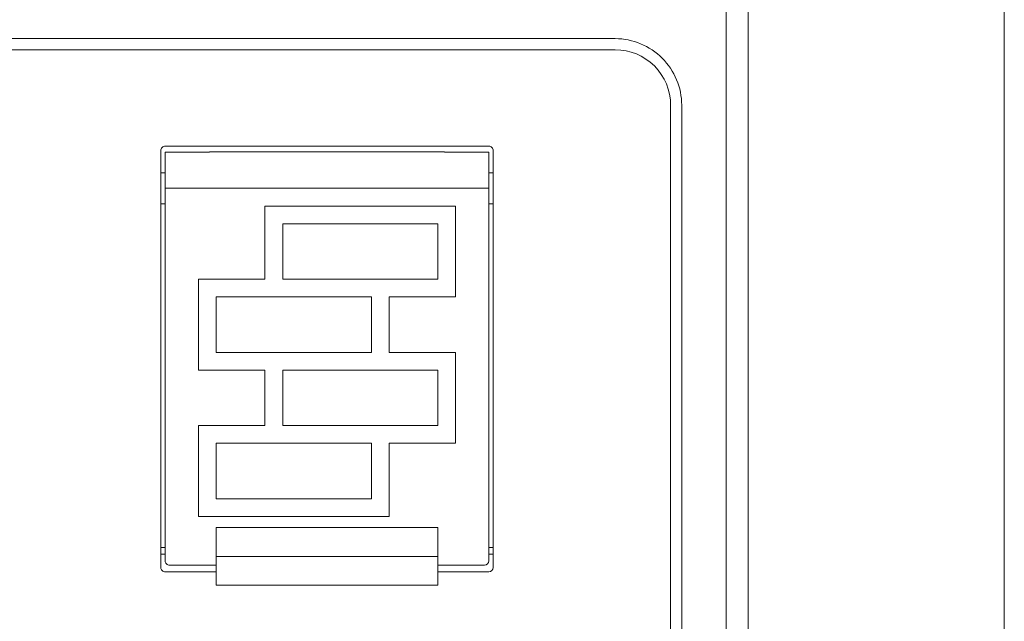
# Model space of a CAD drawing. Header units: millimetres. Extents: x -420 to 420, y -297 to 297.
# Tile 21 of 197: x -232 to -187, y -60 to -33. Entities that reach past the tile are written whole.
import ezdxf

# ---------------------------------------------------------------- set-up
doc = ezdxf.new("R2010")
doc.units = ezdxf.units.MM
doc.header["$MEASUREMENT"] = 0
doc.layers.add('layer 1', color=7, linetype='Continuous')

msp = doc.modelspace()

# ---------------------------------------------------------------- linework, layer by layer
at = {"layer": 'layer 1', "color": 7, "lineweight": 9}
for points in [[(-187.3715, 44.5795), (-187.3715, 44.5795), (-187.3715, -155.3467), (-187.3715, -155.3467)], [(-199.9846, -125.7094), (-199.9846, -125.7094), (-199.9846, 40.0585), (-199.9846, 40.0585)], [(-198.9799, 39.5563), (-198.9799, 39.5563), (-198.9799, -125.207), (-198.9799, -125.207)], [(-260.2638, -33.4319), (-260.2638, -33.4319), (-205.0079, -33.4319), (-205.0079, -33.4319)], [(-260.2638, -33.9342), (-260.2638, -33.9342), (-205.0079, -33.9342), (-205.0079, -33.9342)], [(-202.4962, -85.5232), (-202.4962, -85.5232), (-202.4962, -36.4459), (-202.4962, -36.4459)], [(-201.9939, -85.5232), (-201.9939, -85.5232), (-201.9939, -36.4459), (-201.9939, -36.4459)], [(-210.7344, -38.3044), (-210.7344, -38.3044), (-225.4023, -38.3044), (-225.4023, -38.3044)], [(-225.6033, -38.5054), (-225.6033, -38.5054), (-225.6033, -57.3928), (-225.6033, -57.3928)], [(-223.393, -38.5725), (-223.393, -38.5725), (-225.4023, -38.5725), (-225.4023, -38.5725)], [(-225.4023, -38.5763), (-225.4023, -38.5763), (-225.4023, -38.5725), (-225.4023, -38.5725)], [(-223.393, -38.5763), (-223.393, -38.5763), (-225.4023, -38.5763), (-225.4023, -38.5763)], [(-225.4023, -38.5763), (-225.4023, -38.5763), (-225.4023, -40.2133), (-225.4023, -40.2133)], [(-212.7436, -38.5557), (-212.7436, -38.5557), (-223.393, -38.5557), (-223.393, -38.5557)], [(-223.393, -38.5763), (-223.393, -38.5763), (-223.393, -38.5557), (-223.393, -38.5557)], [(-212.7436, -38.5557), (-212.7436, -38.5557), (-212.7436, -38.5763), (-212.7436, -38.5763)], [(-210.7344, -38.5725), (-210.7344, -38.5725), (-212.7436, -38.5725), (-212.7436, -38.5725)], [(-210.7344, -38.5763), (-210.7344, -38.5763), (-212.7436, -38.5763), (-212.7436, -38.5763)], [(-210.7344, -38.5725), (-210.7344, -38.5725), (-210.7344, -38.5763), (-210.7344, -38.5763)], [(-210.7344, -38.5763), (-210.7344, -38.5763), (-210.7344, -40.2133), (-210.7344, -40.2133)], [(-210.5334, -57.3928), (-210.5334, -57.3928), (-210.5334, -38.5054), (-210.5334, -38.5054)], [(-225.6033, -39.51), (-225.6033, -39.51), (-225.4023, -39.51), (-225.4023, -39.51)], [(-210.5334, -39.51), (-210.5334, -39.51), (-210.7344, -39.51), (-210.7344, -39.51)], [(-210.7344, -40.2133), (-210.7344, -40.2133), (-225.4023, -40.2133), (-225.4023, -40.2133)], [(-225.4023, -40.2133), (-225.4023, -40.2133), (-225.4023, -57.0914), (-225.4023, -57.0914)], [(-210.7344, -40.2133), (-210.7344, -40.2133), (-210.7344, -57.0914), (-210.7344, -57.0914)], [(-225.6033, -40.9166), (-225.6033, -40.9166), (-225.4023, -40.9166), (-225.4023, -40.9166)], [(-220.8813, -41.017), (-220.8813, -41.017), (-212.2414, -41.017), (-212.2414, -41.017)], [(-220.8813, -44.3323), (-220.8813, -44.3323), (-220.8813, -41.017), (-220.8813, -41.017)], [(-212.2414, -45.1361), (-212.2414, -45.1361), (-212.2414, -41.017), (-212.2414, -41.017)], [(-210.5334, -40.9166), (-210.5334, -40.9166), (-210.7344, -40.9166), (-210.7344, -40.9166)], [(-220.0777, -44.3323), (-220.0777, -44.3323), (-220.0777, -41.8207), (-220.0777, -41.8207)], [(-220.0777, -41.8207), (-220.0777, -41.8207), (-213.045, -41.8207), (-213.045, -41.8207)], [(-213.045, -44.3323), (-213.045, -44.3323), (-213.045, -41.8207), (-213.045, -41.8207)], [(-223.8953, -48.4515), (-223.8953, -48.4515), (-223.8953, -44.3323), (-223.8953, -44.3323)], [(-223.8953, -44.3323), (-223.8953, -44.3323), (-220.8813, -44.3323), (-220.8813, -44.3323)], [(-220.0777, -44.3323), (-220.0777, -44.3323), (-213.045, -44.3323), (-213.045, -44.3323)], [(-223.0916, -45.1361), (-223.0916, -45.1361), (-216.059, -45.1361), (-216.059, -45.1361)], [(-223.0916, -47.6477), (-223.0916, -47.6477), (-223.0916, -45.1361), (-223.0916, -45.1361)], [(-216.059, -47.6477), (-216.059, -47.6477), (-216.059, -45.1361), (-216.059, -45.1361)], [(-215.2553, -47.6477), (-215.2553, -47.6477), (-215.2553, -45.1361), (-215.2553, -45.1361)], [(-215.2553, -45.1361), (-215.2553, -45.1361), (-212.2414, -45.1361), (-212.2414, -45.1361)], [(-223.0916, -47.6477), (-223.0916, -47.6477), (-216.059, -47.6477), (-216.059, -47.6477)], [(-215.2553, -47.6477), (-215.2553, -47.6477), (-212.2414, -47.6477), (-212.2414, -47.6477)], [(-212.2414, -51.7668), (-212.2414, -51.7668), (-212.2414, -47.6477), (-212.2414, -47.6477)], [(-223.8953, -48.4515), (-223.8953, -48.4515), (-220.8813, -48.4515), (-220.8813, -48.4515)], [(-220.8813, -50.9631), (-220.8813, -50.9631), (-220.8813, -48.4515), (-220.8813, -48.4515)], [(-220.0777, -48.4515), (-220.0777, -48.4515), (-213.045, -48.4515), (-213.045, -48.4515)], [(-220.0777, -50.9631), (-220.0777, -50.9631), (-220.0777, -48.4515), (-220.0777, -48.4515)], [(-213.045, -50.9631), (-213.045, -50.9631), (-213.045, -48.4515), (-213.045, -48.4515)], [(-223.8953, -50.9631), (-223.8953, -50.9631), (-220.8813, -50.9631), (-220.8813, -50.9631)], [(-223.8953, -55.0822), (-223.8953, -55.0822), (-223.8953, -50.9631), (-223.8953, -50.9631)], [(-220.0777, -50.9631), (-220.0777, -50.9631), (-213.045, -50.9631), (-213.045, -50.9631)], [(-223.0916, -54.2784), (-223.0916, -54.2784), (-223.0916, -51.7668), (-223.0916, -51.7668)], [(-223.0916, -51.7668), (-223.0916, -51.7668), (-216.059, -51.7668), (-216.059, -51.7668)], [(-216.059, -54.2784), (-216.059, -54.2784), (-216.059, -51.7668), (-216.059, -51.7668)], [(-215.2553, -55.0822), (-215.2553, -55.0822), (-215.2553, -51.7668), (-215.2553, -51.7668)], [(-215.2553, -51.7668), (-215.2553, -51.7668), (-212.2414, -51.7668), (-212.2414, -51.7668)], [(-223.0916, -54.2784), (-223.0916, -54.2784), (-216.059, -54.2784), (-216.059, -54.2784)], [(-223.8953, -55.0822), (-223.8953, -55.0822), (-215.2553, -55.0822), (-215.2553, -55.0822)], [(-213.045, -55.5875), (-213.045, -55.5875), (-223.0916, -55.5875), (-223.0916, -55.5875)], [(-223.0916, -55.5875), (-223.0916, -55.5875), (-223.0916, -56.8936), (-223.0916, -56.8936)], [(-213.045, -55.5875), (-213.045, -55.5875), (-213.045, -56.8936), (-213.045, -56.8936)], [(-225.6033, -56.4886), (-225.6033, -56.4886), (-225.4023, -56.4886), (-225.4023, -56.4886)], [(-210.7344, -56.4886), (-210.7344, -56.4886), (-210.5334, -56.4886), (-210.5334, -56.4886)], [(-225.4023, -56.79), (-225.4023, -56.79), (-225.6033, -56.79), (-225.6033, -56.79)], [(-213.045, -56.8936), (-213.045, -56.8936), (-223.0916, -56.8936), (-223.0916, -56.8936)], [(-223.0916, -56.8936), (-223.0916, -56.8936), (-223.0916, -58.1966), (-223.0916, -58.1966)], [(-213.045, -56.8936), (-213.045, -56.8936), (-213.045, -58.1966), (-213.045, -58.1966)], [(-210.9353, -57.2924), (-210.8243, -57.2924), (-210.7344, -57.2025), (-210.7344, -57.0914)], [(-210.5334, -56.79), (-210.5334, -56.79), (-210.7344, -56.79), (-210.7344, -56.79)], [(-223.0916, -57.2924), (-223.0916, -57.2924), (-225.2014, -57.2924), (-225.2014, -57.2924)], [(-210.9353, -57.2924), (-210.9353, -57.2924), (-213.045, -57.2924), (-213.045, -57.2924)], [(-210.7344, -57.5938), (-210.6235, -57.5938), (-210.5334, -57.5039), (-210.5334, -57.3928)], [(-225.4023, -57.5938), (-225.4023, -57.5938), (-223.0916, -57.5938), (-223.0916, -57.5938)], [(-213.045, -57.5938), (-213.045, -57.5938), (-210.7344, -57.5938), (-210.7344, -57.5938)], [(-213.045, -58.1966), (-213.045, -58.1966), (-223.0916, -58.1966), (-223.0916, -58.1966)]]:
    msp.add_open_spline(points, degree=3, dxfattribs=at)
for points, knots in [([(-211.086, -115.4619), (-211.086, -112.7154), (-213.3126, -110.4889), (-216.059, -110.4889), (-216.059, -110.4889), (-218.8055, -110.4889), (-221.032, -112.7154), (-221.032, -115.4619), (-221.032, -115.4619), (-221.032, -118.2084), (-218.8055, -120.4349), (-216.059, -120.4349), (-216.059, -120.4349), (-213.3126, -120.4351), (-211.086, -118.2086), (-211.086, -115.4621), (-211.086, -33.0671), (-211.086, -280.2519), (-211.086, -115.4619)], [0, 0, 0, 0, 0.2, 0.2, 0.2, 0.2, 0.4, 0.4, 0.4, 0.4, 0.6, 0.6, 0.6, 0.6, 1, 1, 1, 1.0002, 1.0002, 1.0002, 1.0002]), ([(-201.9939, -36.4459), (-201.9939, -35.6465), (-202.3113, -34.88), (-202.8767, -34.3147), (-202.8767, -34.3147), (-203.442, -33.7495), (-204.2085, -33.4319), (-205.0079, -33.4319)], [0, 0, 0, 0, 0.3333333, 0.3333333, 0.3333333, 0.3333333, 1, 1, 1, 1]), ([(-202.4962, -36.4459), (-202.4962, -35.7797), (-202.7608, -35.141), (-203.2318, -34.67), (-203.2318, -34.67), (-203.7028, -34.1988), (-204.3417, -33.9342), (-205.0079, -33.9342)], [0, 0, 0, 0, 0.3333333, 0.3333333, 0.3333333, 0.3333333, 1, 1, 1, 1]), ([(-211.2869, -115.4619), (-211.2869, -112.8265), (-213.4234, -110.6897), (-216.059, -110.6897), (-216.059, -110.6897), (-218.6946, -110.6897), (-220.8312, -112.8265), (-220.8312, -115.4619), (-220.8312, -115.4619), (-220.8312, -118.0975), (-218.6946, -120.234), (-216.059, -120.234), (-216.059, -120.234), (-213.4234, -120.2342), (-211.2869, -118.0975), (-211.2869, -115.4621), (-211.2869, -36.4001), (-211.2869, -273.5859), (-211.2869, -115.4619)], [0, 0, 0, 0, 0.2, 0.2, 0.2, 0.2, 0.4, 0.4, 0.4, 0.4, 0.6, 0.6, 0.6, 0.6, 1, 1, 1, 1.0002, 1.0002, 1.0002, 1.0002]), ([(-225.4023, -38.3044), (-225.4556, -38.3044), (-225.5068, -38.3258), (-225.5443, -38.3633), (-225.5443, -38.3633), (-225.5822, -38.4011), (-225.6033, -38.4522), (-225.6033, -38.5054)], [0, 0, 0, 0, 0.3333333, 0.3333333, 0.3333333, 0.3333333, 1, 1, 1, 1]), ([(-210.5334, -38.5054), (-210.5334, -38.4522), (-210.5545, -38.4011), (-210.5924, -38.3633), (-210.5924, -38.3633), (-210.6301, -38.3258), (-210.6811, -38.3044), (-210.7344, -38.3044)], [0, 0, 0, 0, 0.3333333, 0.3333333, 0.3333333, 0.3333333, 1, 1, 1, 1]), ([(-212.0203, -115.4619), (-212.0203, -113.2426), (-213.8194, -111.4432), (-216.0389, -111.4432), (-216.0389, -111.4432), (-218.2584, -111.4432), (-220.0575, -113.2426), (-220.0575, -115.4619), (-220.0575, -115.4619), (-220.0575, -117.6814), (-218.2584, -119.4805), (-216.0389, -119.4805), (-216.0389, -119.4805), (-213.8197, -119.4807), (-212.0203, -117.6814), (-212.0203, -115.4621), (-212.0203, -48.8831), (-212.0203, -248.6199), (-212.0203, -115.4619)], [0, 0, 0, 0, 0.2, 0.2, 0.2, 0.2, 0.4, 0.4, 0.4, 0.4, 0.6, 0.6, 0.6, 0.6, 1, 1, 1, 1.0002, 1.0002, 1.0002, 1.0002]), ([(-225.4023, -57.0914), (-225.4023, -57.1449), (-225.3812, -57.1959), (-225.3435, -57.2338), (-225.3435, -57.2338), (-225.3059, -57.2713), (-225.2546, -57.2924), (-225.2014, -57.2924)], [0, 0, 0, 0, 0.3333333, 0.3333333, 0.3333333, 0.3333333, 1, 1, 1, 1]), ([(-225.6033, -57.3928), (-225.6033, -57.4463), (-225.5822, -57.4973), (-225.5443, -57.5352), (-225.5443, -57.5352), (-225.5068, -57.5727), (-225.4556, -57.5938), (-225.4023, -57.5938)], [0, 0, 0, 0, 0.3333333, 0.3333333, 0.3333333, 0.3333333, 1, 1, 1, 1]), ([(-212.5226, -115.4619), (-212.5226, -113.5199), (-214.097, -111.9456), (-216.0389, -111.9456), (-216.0389, -111.9456), (-217.981, -111.9456), (-219.5553, -113.5199), (-219.5553, -115.4619), (-219.5553, -115.4619), (-219.5553, -117.4039), (-217.981, -118.9781), (-216.0389, -118.9781), (-216.0389, -118.9781), (-214.097, -118.9781), (-212.5226, -117.404), (-212.5226, -115.4621), (-212.5226, -57.2051), (-212.5226, -231.9819), (-212.5226, -115.4619)], [0, 0, 0, 0, 0.2, 0.2, 0.2, 0.2, 0.4, 0.4, 0.4, 0.4, 0.6, 0.6, 0.6, 0.6, 1, 1, 1, 1.0002, 1.0002, 1.0002, 1.0002]), ([(-228.0044, -115.4619), (-228.0044, -113.5478), (-229.5561, -111.9958), (-231.4704, -111.9958), (-231.4704, -111.9958), (-233.3847, -111.9958), (-234.9365, -113.5478), (-234.9365, -115.4619), (-234.9365, -115.4619), (-234.9365, -117.3761), (-233.3847, -118.928), (-231.4704, -118.928), (-231.4704, -118.928), (-229.5561, -118.928), (-228.0044, -117.3761), (-228.0044, -115.4621), (-228.0044, -58.0421), (-228.0044, -230.3079), (-228.0044, -115.4619)], [0, 0, 0, 0, 0.2, 0.2, 0.2, 0.2, 0.4, 0.4, 0.4, 0.4, 0.6, 0.6, 0.6, 0.6, 1, 1, 1, 1.0002, 1.0002, 1.0002, 1.0002])]:
    msp.add_open_spline(points, degree=3, knots=knots, dxfattribs=at)

doc.saveas('drawing.dxf')
